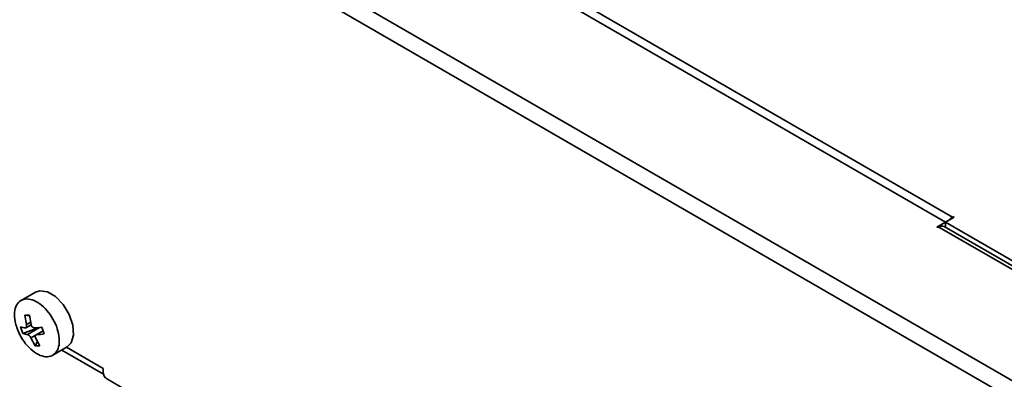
# Model space of a CAD drawing. Header units: millimetres. Extents: x 0 to 420, y 0 to 297.
# Tile 87 of 110: x 288 to 315, y 130 to 139. Entities that reach past the tile are written whole.
import ezdxf

# ---------------------------------------------------------------- set-up
doc = ezdxf.new("R2010")
doc.units = ezdxf.units.MM

msp = doc.modelspace()

# ---------------------------------------------------------------- linework, layer by layer
at = {"color": 7, "linetype": 'Continuous', "lineweight": 35}
for p, q in [((276.3372, 151.991), (333.6601, 118.8992)), ((333.448, 118.5318), (276.1251, 151.6236)), ((313.3661, 133.9076), (302.3352, 140.2755)), ((302.571, 140.3844), (313.5547, 134.0436)), ((313.3661, 133.9075), (313.6018, 134.0436)), ((313.5547, 134.0436), (313.5783, 134.0572)), ((313.6018, 134.0436), (313.5783, 134.0572)), ((313.5783, 134.03), (313.5783, 134.0572)), ((313.3661, 133.9076), (313.1304, 133.7715)), ((313.1304, 133.7715), (313.154, 133.7579)), ((313.1775, 133.7715), (313.154, 133.7579)), ((325.3162, 126.764), (313.1775, 133.7715)), ((325.4276, 126.8011), (313.3275, 133.7863)), ((313.3661, 133.7641), (313.3661, 133.9076)), ((325.5519, 126.8728), (313.3661, 133.9075)), ((313.3661, 133.7641), (313.3661, 133.9075)), ((288.4395, 131.9913), (288.0456, 131.7639)), ((288.2761, 131.3615), (288.149, 131.3634)), ((288.1922, 131.1038), (288.149, 131.3634)), ((288.2787, 131.346), (288.149, 131.3634)), ((288.2761, 131.3615), (288.3194, 131.1019)), ((288.1765, 131.0169), (288.3201, 131.0998)), ((288.0314, 131.0375), (288.0933, 130.8549)), ((288.5306, 131.0189), (288.0933, 130.8549)), ((288.6494, 130.9336), (288.4546, 130.8212)), ((288.679, 130.8463), (288.6171, 131.0289)), ((288.4343, 130.5223), (288.3161, 130.7387)), ((288.4343, 130.5223), (288.4984, 130.6358)), ((288.4432, 130.7368), (288.5615, 130.5204)), ((288.4343, 130.5223), (288.5615, 130.5204)), ((288.9122, 130.2628), (289.3061, 130.4901)), ((290.3007, 129.7495), (289.1619, 130.4069)), ((290.2908, 129.9049), (289.2916, 130.4818)), ((290.2908, 129.8097), (290.2908, 129.9049)), ((291.6461, 128.8912), (290.4087, 129.6055))]:
    msp.add_line(p, q, dxfattribs=at)
at = {"color": 8, "linetype": 'Continuous', "lineweight": 35}
for p, q in [((313.5547, 134.0164), (313.5547, 134.0436)), ((288.1922, 131.1038), (288.3079, 131.1706)), ((288.2216, 130.8309), (288.551, 131.0211)), ((288.4471, 130.8143), (288.3161, 130.7387)), ((288.6512, 130.9284), (288.4758, 130.8271))]:
    msp.add_line(p, q, dxfattribs=at)
at = {"color": 7, "linetype": 'Continuous', "lineweight": 35, "flags": 128}
msp.add_lwpolyline([(288.4395, 131.9913), (288.5547, 132.0292), (288.7654, 131.9994), (288.9906, 131.8672), (289.1999, 131.6503), (289.365, 131.3781), (289.4636, 131.0874), (289.4825, 130.8173), (289.419, 130.6045), (289.3061, 130.4901)], dxfattribs=at)
at = {"color": 7, "linetype": 'Continuous', "lineweight": 35}
for centre, radius, start, end in [((313.756, 133.7105), 0.3892, 121.14276, 140.07235), ((313.2654, 133.6488), 0.1509, 65.69276, 125.61754), ((288.2307, 131.746), 0.736, 254.28446, 264.45628), ((288.2927, 131.5634), 0.736, 254.28446, 264.45628), ((288.2507, 133.8217), 2.8167, 273.32105, 277.4736), ((288.3126, 133.6398), 2.8174, 273.3209, 277.47247), ((290.5467, 129.8213), 0.2561, 182.60546, 237.39509)]:
    msp.add_arc(centre, radius, start, end, dxfattribs=at)
for points, knots in [([(287.928, 131.0215), (287.9643, 130.9324), (288.0368, 130.7543), (288.2121, 130.5161), (288.4131, 130.334), (288.6226, 130.2286), (288.8156, 130.2115), (288.9708, 130.2849), (289.0705, 130.4404), (289.1035, 130.6605), (289.0661, 130.9204), (288.9624, 131.1908), (288.8043, 131.4411), (288.6095, 131.6433), (288.4, 131.7744), (288.1994, 131.8197), (288.0303, 131.7741), (287.9116, 131.6427), (287.8577, 131.4405), (287.869, 131.221), (287.9116, 131.0769), (287.928, 131.0215)], [0, 0, 0, 0, 0.053689, 0.1073776, 0.1610659, 0.2147547, 0.2684439, 0.3221326, 0.3758212, 0.4295099, 0.4831986, 0.5368876, 0.5905763, 0.6442648, 0.6979536, 0.7516422, 0.8053307, 0.8590198, 0.9127084, 0.9663971, 1, 1, 1, 1]), ([(288.1922, 131.1038), (288.1941, 131.0931), (288.1979, 131.0718), (288.1953, 131.0441), (288.1866, 131.0238), (288.1738, 131.0137), (288.1638, 131.0135), (288.1596, 131.0134)], [0, 0, 0, 0, 0.2134945, 0.4270657, 0.6389555, 0.8501214, 1, 1, 1, 1]), ([(288.4139, 131.0097), (288.4056, 131.0103), (288.3891, 131.0115), (288.3637, 131.0267), (288.3418, 131.0498), (288.3266, 131.0764), (288.3215, 131.0944), (288.3194, 131.1019)], [0, 0, 0, 0, 0.2135051, 0.42706, 0.6389492, 0.850116, 1, 1, 1, 1]), ([(288.2216, 130.8309), (288.2281, 130.8293), (288.2412, 130.8261), (288.2644, 130.8097), (288.2867, 130.7867), (288.3046, 130.7617), (288.3127, 130.7454), (288.3161, 130.7387)], [0, 0, 0, 0, 0.21347965, 0.42707099, 0.63896493, 0.85011302, 1, 1, 1, 1]), ([(288.4432, 130.7368), (288.4396, 130.7465), (288.4324, 130.7658), (288.4328, 130.7923), (288.442, 130.8127), (288.4574, 130.8245), (288.4704, 130.8264), (288.4758, 130.8271)], [0, 0, 0, 0, 0.2134938, 0.4270663, 0.6389559, 0.8501216, 1, 1, 1, 1])]:
    msp.add_open_spline(points, degree=3, knots=knots, dxfattribs=at)

doc.saveas('drawing.dxf')
